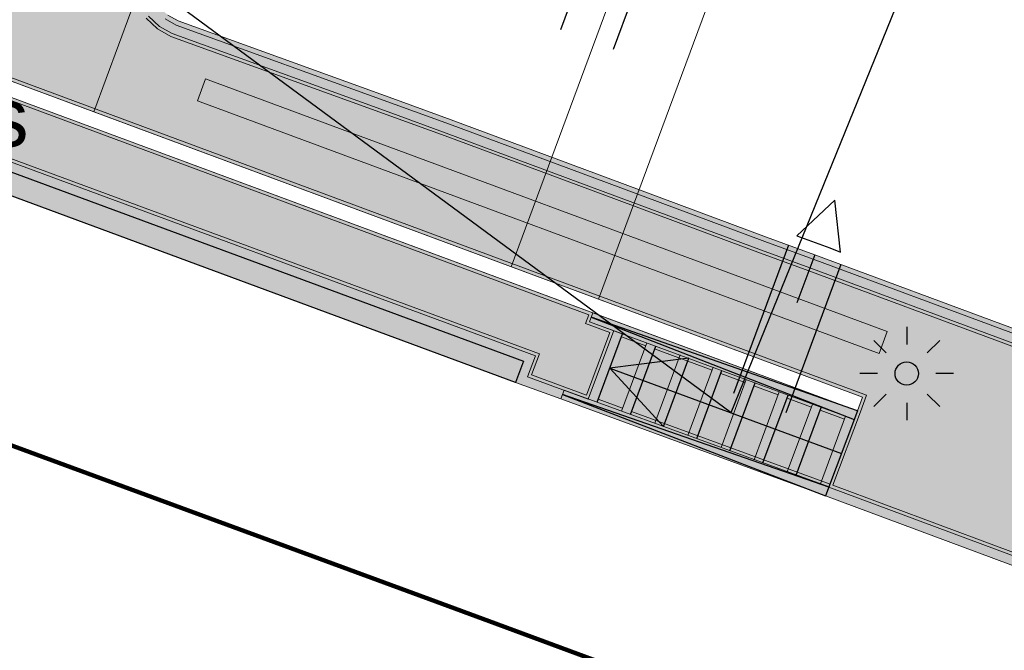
# Model space of a CAD drawing. Header units: metres. Extents: x 154038 to 155227, y 461678 to 462519.
# Tile 14 of 256: x 154458 to 154479, y 461929 to 461942. Entities that reach past the tile are written whole.
import ezdxf
from ezdxf import colors
from ezdxf.entities.mleader import LeaderData, LeaderLine
from ezdxf.math import Vec2, Vec3

# ---------------------------------------------------------------- set-up
doc = ezdxf.new("R2010")
doc.units = ezdxf.units.M
doc.linetypes.add('VH-OPSLUITBAND_100X200', pattern=[16, 8, -2, 4, -2])
for name, color, linetype, lineweight in [('B-WE-IE-TERREINAFSCHEIDING_KUNSTMATIG_MUUR-G', 1, 'IE-TERREINAFSCHEIDING_KUNSTMATIG-SO', 18), ('B-WE-OG-BEBOUWING-GV', 2, 'Continuous', 100), ('N-WE-KL-ET_LS_OV_LICHTMAST-G', 2, 'Continuous', 25), ('N-WE-KL-ET_LS_OV_LICHTMAST_4M-S', 1, 'Continuous', 25), ('N-WE-VH-KANTOPSLUITING_OPSLUITBAND_100X200-G', 150, 'VH-OPSLUITBAND_100X200', 0), ('N-WE-VH-KANTVERHARDING_MOLGOOT-G', 6, 'Continuous', 18), ('N-WE-VH-KANTVERHARDING_TROTTOIR-ROLLAAG-G', 62, 'Continuous', 18), ('N-WE-VH-KANTVERHARDING_TROTTOIR-STREKLAAG-G', 220, 'Continuous', 18), ('N-WE-VH-VERHARDING_STRAATBAKSTEEN-TROTTOIR-HV_DF-G', 2, 'Continuous', 18), ('X-XX-AL-PROFIEL-G', 7, 'Continuous', 18)]:
    doc.layers.add(name, color=color, linetype=linetype, lineweight=lineweight)
for name, color, linetype in [('B-WE-OG-TOPOGRAFIE_KAVEL_ENTREE-G', 3, 'Continuous'), ('B-WE-OG-TOPOGRAFIE_KAVEL_ENTREE-S', 252, 'Continuous'), ('N-GV-GR-GROENVOORZIENING_BLINDE_GEVEL_PORTAAL_beplanting-G', 10, 'Continuous'), ('N-PV-OG-GRONDLICHAAM_helling-G', 1, 'Continuous'), ('X-XX-AL-HULP-T', 7, 'Continuous')]:
    doc.layers.add(name, color=color, linetype=linetype)
doc.layers.add('B-WE-OG-TOPOGRAFIE_KAVEL_ENTREE-H', color=31, linetype='Continuous', plot=False)
doc.layers.add('N-PV-OG-GRONDLICHAAM_helling4EGEL-G', color=1, linetype='Continuous', plot=False)
doc.layers.add('N-GV-GR-GROENVOORZIENING_BLINDE_GEVEL_PORTAAL_beplanting-V', color=7, linetype='Continuous', true_color=0x008c15)
for name, color, linetype, lineweight, true_color in [('N-WE-VH-KANTOPSLUITING_OPSLUITBAND_100X200-V', 7, 'Continuous', 5, 0xbbbcbc), ('N-WE-VH-KANTVERHARDING_MOLGOOT-V', 7, 'Continuous', 18, 0xb76059), ('N-WE-VH-VERHARDING_STRAATBAKSTEEN-TROTTOIR-HV_DF-V', 7, 'Continuous', 18, 0xd14124)]:
    doc.layers.add(name, color=color, linetype=linetype, lineweight=lineweight, true_color=true_color)
doc.layers.add('X-XX-AL-PROFIEL-H', color=21, linetype='Continuous', lineweight=18, plot=False)
doc.styles.add('maatvoering', font='arial.ttf')
doc.linetypes.add('IE-TERREINAFSCHEIDING_KUNSTMATIG-SO', pattern='A,4,[82,NLCS.shx,S=0.75,R=90,X=0,Y=0],4,-2', length=10)

# ---------------------------------------------------------------- blocks, each defined once
blk = doc.blocks.new('*U152')
at = {"layer": 'B-WE-OG-TOPOGRAFIE_KAVEL_ENTREE-G', "ltscale": 0.0001}
blk.add_lwpolyline([(-0.25, 0.5), (-1.25, 0), (-0.25, -0.5), (-0.25, -0.25), (-0.25, 0), (-0.25, 0.25)], close=True, dxfattribs=at)
at = {"layer": 'B-WE-OG-TOPOGRAFIE_KAVEL_ENTREE-H'}
for points in [[(0, 0.6), (3.39, 0.6)], [(0, 0), (1.093, 0)], [(0, -0.6), (3.39, -0.6)]]:
    blk.add_lwpolyline(points, dxfattribs=at)
blk = doc.blocks.new('_Dot')
at = {"color": 0, "linetype": 'ByBlock', "lineweight": -2}
blk.add_line((-0.5, 0), (-1, 0), dxfattribs=at)
at = {"color": 0, "linetype": 'ByBlock', "const_width": 0.5}
blk.add_lwpolyline([(-0.25, 0, 1), (0.25, 0, 1)], format="xyb", close=True, dxfattribs=at)
blk = doc.blocks.new('SKL-ET_OV_LICHTMAST-N')
at = {"layer": 'N-WE-KL-ET_LS_OV_LICHTMAST-G'}
for points in [[(0, 1), (0, 0.625)], [(-0.707, 0.707), (-0.442, 0.442)], [(0.442, 0.442), (0.707, 0.707)], [(-0.625, 0), (-1, 0)], [(1, 0), (0.625, 0)], [(-0.707, -0.707), (-0.442, -0.442)], [(0, -0.625), (0, -1)], [(0.442, -0.442), (0.707, -0.707)]]:
    blk.add_lwpolyline(points, dxfattribs=at)
blk.add_circle((0, 0), 0.25, dxfattribs=at)

msp = doc.modelspace()

# ---------------------------------------------------------------- hatches: boundary and pattern name
at = {"layer": 'N-GV-GR-GROENVOORZIENING_BLINDE_GEVEL_PORTAAL_beplanting-V'}
h = msp.add_hatch(color=256, dxfattribs=at)
h.dxf.hatch_style = 1
h.paths.add_polyline_path([(154468.44, 461934.655), (154456.8, 461938.96), (154456.967, 461939.413), (154468.607, 461935.108)])
at = {"layer": 'N-WE-VH-KANTOPSLUITING_OPSLUITBAND_100X200-V'}
h = msp.add_hatch(color=256, dxfattribs=at)
h.dxf.hatch_style = 1
edge = h.paths.add_edge_path()
edge.add_line((154461.672, 461950.722), (154463.034, 461950.216))
edge.add_line((154463.034, 461950.216), (154460.629, 461943.746))
edge.add_arc((154461.472, 461943.432), 0.9, 159.6114, 172.2858)
edge.add_line((154460.581, 461943.553), (154460.56, 461943.401))
edge.add_line((154460.56, 461943.401), (154460.575, 461943.257))
edge.add_arc((154461.47, 461943.349), 0.9, 185.8906, 199.6538)
edge.add_line((154460.623, 461943.047), (154460.671, 461942.911))
edge.add_line((154460.671, 461942.911), (154460.809, 461942.699))
edge.add_line((154460.809, 461942.699), (154460.994, 461942.526))
edge.add_line((154460.994, 461942.526), (154461.214, 461942.401))
edge.add_line((154461.214, 461942.401), (154465.892, 461940.707))
edge.add_line((154465.892, 461940.707), (154467.06, 461940.28))
edge.add_line((154467.06, 461940.28), (154470.423, 461939.03))
edge.add_line((154470.423, 461939.03), (154473.81, 461937.77))
edge.add_line((154473.81, 461937.77), (154474.844, 461937.389))
edge.add_line((154474.844, 461937.389), (154479.079, 461935.818))
edge.add_line((154479.079, 461935.818), (154484.131, 461933.941))
edge.add_line((154484.131, 461933.941), (154483.5, 461932.26))
edge.add_line((154483.5, 461932.26), (154486.651, 461931.08))
edge.add_line((154486.651, 461931.08), (154487.731, 461930.69))
edge.add_line((154487.731, 461930.69), (154488.7, 461930.34))
edge.add_line((154488.7, 461930.34), (154491.627, 461929.251))
edge.add_line((154491.627, 461929.251), (154494.75, 461928.09))
edge.add_line((154494.75, 461928.09), (154495.792, 461927.705))
edge.add_line((154495.792, 461927.705), (154500.674, 461925.903))
edge.add_line((154500.674, 461925.903), (154504.981, 461924.301))
edge.add_line((154504.981, 461924.301), (154507.96, 461923.19))
edge.add_line((154507.96, 461923.19), (154509.206, 461922.732))
edge.add_line((154509.206, 461922.732), (154513.35, 461921.21))
edge.add_line((154513.35, 461921.21), (154513.973, 461922.915))
edge.add_line((154513.973, 461922.915), (154518.937, 461921.073))
edge.add_line((154518.937, 461921.073), (154521.91, 461919.97))
edge.add_line((154521.91, 461919.97), (154523.05, 461919.54))
edge.add_line((154523.05, 461919.54), (154526.18, 461918.37))
edge.add_line((154526.18, 461918.37), (154526.839, 461920.124))
edge.add_line((154526.839, 461920.124), (154527.676, 461919.826))
edge.add_line((154527.676, 461919.826), (154527.924, 461919.801))
edge.add_line((154527.924, 461919.801), (154528.17, 461919.833))
edge.add_line((154528.17, 461919.833), (154528.403, 461919.921))
edge.add_line((154528.403, 461919.921), (154528.61, 461920.06))
edge.add_line((154528.61, 461920.06), (154528.78, 461920.242))
edge.add_line((154528.78, 461920.242), (154528.903, 461920.458))
edge.add_line((154528.903, 461920.458), (154530.899, 461925.843))
edge.add_line((154530.899, 461925.843), (154530.993, 461925.809))
edge.add_line((154530.993, 461925.809), (154528.994, 461920.416))
edge.add_line((154528.994, 461920.416), (154528.861, 461920.182))
edge.add_line((154528.861, 461920.182), (154528.675, 461919.983))
edge.add_line((154528.675, 461919.983), (154528.449, 461919.832))
edge.add_line((154528.449, 461919.832), (154528.194, 461919.735))
edge.add_line((154528.194, 461919.735), (154527.925, 461919.7))
edge.add_line((154527.925, 461919.7), (154527.654, 461919.728))
edge.add_line((154527.654, 461919.728), (154526.898, 461919.997))
edge.add_line((154526.898, 461919.997), (154526.238, 461918.241))
edge.add_line((154526.238, 461918.241), (154523.015, 461919.446))
edge.add_line((154523.015, 461919.446), (154521.875, 461919.876))
edge.add_line((154521.875, 461919.876), (154518.902, 461920.979))
edge.add_line((154518.902, 461920.979), (154514.032, 461922.786))
edge.add_line((154514.032, 461922.786), (154513.41, 461921.082))
edge.add_line((154513.41, 461921.082), (154509.172, 461922.638))
edge.add_line((154509.172, 461922.638), (154507.925, 461923.096))
edge.add_line((154507.925, 461923.096), (154504.946, 461924.207))
edge.add_line((154504.946, 461924.207), (154500.639, 461925.809))
edge.add_line((154500.639, 461925.809), (154495.757, 461927.611))
edge.add_line((154495.757, 461927.611), (154494.715, 461927.996))
edge.add_line((154494.715, 461927.996), (154491.592, 461929.157))
edge.add_line((154491.592, 461929.157), (154488.666, 461930.246))
edge.add_line((154488.666, 461930.246), (154487.697, 461930.596))
edge.add_line((154487.697, 461930.596), (154486.616, 461930.986))
edge.add_line((154486.616, 461930.986), (154483.371, 461932.201))
edge.add_line((154483.371, 461932.201), (154484.002, 461933.882))
edge.add_line((154484.002, 461933.882), (154479.044, 461935.724))
edge.add_line((154479.044, 461935.724), (154474.809, 461937.295))
edge.add_line((154474.809, 461937.295), (154473.775, 461937.676))
edge.add_line((154473.775, 461937.676), (154470.388, 461938.936))
edge.add_line((154470.388, 461938.936), (154467.025, 461940.186))
edge.add_line((154467.025, 461940.186), (154465.858, 461940.613))
edge.add_line((154465.858, 461940.613), (154461.172, 461942.31))
edge.add_line((154461.172, 461942.31), (154460.934, 461942.445))
edge.add_line((154460.934, 461942.445), (154460.732, 461942.634))
edge.add_line((154460.732, 461942.634), (154460.581, 461942.866))
edge.add_line((154460.581, 461942.866), (154460.528, 461943.013))
edge.add_arc((154461.47, 461943.349), 1, 185.8906, 199.6538, ccw=False)
edge.add_line((154460.475, 461943.247), (154460.459, 461943.403))
edge.add_line((154460.459, 461943.403), (154460.481, 461943.566))
edge.add_arc((154461.472, 461943.432), 1, 159.6114, 172.2858, ccw=False)
edge.add_line((154460.535, 461943.781), (154462.905, 461950.157))
edge.add_line((154462.905, 461950.157), (154461.637, 461950.628))
edge.add_line((154461.637, 461950.628), (154461.672, 461950.722))
at = {"layer": 'N-WE-VH-KANTVERHARDING_MOLGOOT-V'}
h = msp.add_hatch(color=256, dxfattribs=at)
h.dxf.hatch_style = 1
h.paths.add_polyline_path([(154476.397, 461935.746), (154461.801, 461941.16), (154461.627, 461940.691), (154476.222, 461935.277)])
at = {"layer": 'N-WE-VH-VERHARDING_STRAATBAKSTEEN-TROTTOIR-HV_DF-V'}
h = msp.add_hatch(color=256, dxfattribs=at)
h.dxf.hatch_style = 1
edge = h.paths.add_edge_path()
edge.add_line((154462.905, 461950.157), (154461.637, 461950.628))
edge.add_line((154461.637, 461950.628), (154460.192, 461946.729))
edge.add_line((154460.192, 461946.729), (154457.186, 461947.844))
edge.add_line((154457.186, 461947.844), (154457.13, 461947.69))
edge.add_line((154457.13, 461947.69), (154456.515, 461946.025))
edge.add_line((154456.515, 461946.025), (154457.46, 461945.68))
edge.add_arc((154457.179, 461944.692), 1.027, -20.1683, 74.1152, ccw=False)
edge.add_line((154458.143, 461944.338), (154457.04, 461941.335))
edge.add_line((154457.04, 461941.335), (154459.406, 461940.456))
edge.add_line((154459.406, 461940.456), (154460.468, 461943.314))
edge.add_line((154460.468, 461943.314), (154460.459, 461943.403))
edge.add_line((154460.459, 461943.403), (154460.481, 461943.566))
edge.add_arc((154461.472, 461943.432), 1, 159.6114, 172.2858, ccw=False)
edge.add_line((154460.535, 461943.781), (154462.905, 461950.157))
h = msp.add_hatch(color=256, dxfattribs=at)
h.dxf.hatch_style = 1
edge = h.paths.add_edge_path()
edge.add_line((154532.564, 461917.898), (154531.835, 461918.178))
edge.add_line((154531.835, 461918.178), (154531.608, 461918.336))
edge.add_line((154531.608, 461918.336), (154531.425, 461918.541))
edge.add_line((154531.425, 461918.541), (154531.293, 461918.782))
edge.add_line((154531.293, 461918.782), (154531.22, 461919.048))
edge.add_line((154531.22, 461919.048), (154531.211, 461919.323))
edge.add_line((154531.211, 461919.323), (154531.263, 461919.589))
edge.add_line((154531.263, 461919.589), (154533.254, 461924.972))
edge.add_line((154533.254, 461924.972), (154530.993, 461925.809))
edge.add_line((154530.993, 461925.809), (154528.994, 461920.416))
edge.add_line((154528.994, 461920.416), (154528.861, 461920.182))
edge.add_line((154528.861, 461920.182), (154528.675, 461919.983))
edge.add_line((154528.675, 461919.983), (154528.449, 461919.832))
edge.add_line((154528.449, 461919.832), (154528.194, 461919.735))
edge.add_line((154528.194, 461919.735), (154527.925, 461919.7))
edge.add_line((154527.925, 461919.7), (154527.654, 461919.728))
edge.add_line((154527.654, 461919.728), (154526.898, 461919.997))
edge.add_line((154526.898, 461919.997), (154526.238, 461918.241))
edge.add_line((154526.238, 461918.241), (154523.015, 461919.446))
edge.add_line((154523.015, 461919.446), (154521.875, 461919.876))
edge.add_line((154521.875, 461919.876), (154518.902, 461920.979))
edge.add_line((154518.902, 461920.979), (154514.032, 461922.786))
edge.add_line((154514.032, 461922.786), (154513.41, 461921.082))
edge.add_line((154513.41, 461921.082), (154509.172, 461922.638))
edge.add_line((154509.172, 461922.638), (154507.925, 461923.096))
edge.add_line((154507.925, 461923.096), (154504.946, 461924.207))
edge.add_line((154504.946, 461924.207), (154500.639, 461925.809))
edge.add_line((154500.639, 461925.809), (154495.757, 461927.611))
edge.add_line((154495.757, 461927.611), (154494.715, 461927.996))
edge.add_line((154494.715, 461927.996), (154491.592, 461929.157))
edge.add_line((154491.592, 461929.157), (154488.666, 461930.246))
edge.add_line((154488.666, 461930.246), (154487.697, 461930.596))
edge.add_line((154487.697, 461930.596), (154486.616, 461930.986))
edge.add_line((154486.616, 461930.986), (154483.371, 461932.201))
edge.add_line((154483.371, 461932.201), (154484.002, 461933.882))
edge.add_line((154484.002, 461933.882), (154479.044, 461935.724))
edge.add_line((154479.044, 461935.724), (154474.809, 461937.295))
edge.add_line((154474.809, 461937.295), (154473.775, 461937.676))
edge.add_line((154473.775, 461937.676), (154470.388, 461938.936))
edge.add_line((154470.388, 461938.936), (154467.025, 461940.186))
edge.add_line((154467.025, 461940.186), (154465.858, 461940.613))
edge.add_line((154465.858, 461940.613), (154461.172, 461942.31))
edge.add_line((154461.172, 461942.31), (154460.934, 461942.445))
edge.add_line((154460.934, 461942.445), (154460.732, 461942.634))
edge.add_line((154460.732, 461942.634), (154460.581, 461942.866))
edge.add_line((154460.581, 461942.866), (154460.528, 461943.013))
edge.add_arc((154461.47, 461943.349), 1, 185.8906, 199.6538, ccw=False)
edge.add_line((154460.475, 461943.247), (154460.468, 461943.314))
edge.add_line((154460.468, 461943.314), (154459.406, 461940.456))
edge.add_line((154459.406, 461940.456), (154475.871, 461934.34))
edge.add_line((154475.871, 461934.34), (154475.761, 461934.046))
edge.add_line((154475.761, 461934.046), (154475.079, 461932.224))
edge.add_line((154475.079, 461932.224), (154487.846, 461927.465))
edge.add_line((154487.846, 461927.465), (154488.228, 461928.496))
edge.add_line((154488.228, 461928.496), (154500.045, 461924.127))
edge.add_line((154500.045, 461924.127), (154499.664, 461923.095))
edge.add_line((154499.664, 461923.095), (154518.671, 461916.051))
edge.add_line((154518.671, 461916.051), (154519.051, 461917.083))
edge.add_line((154519.051, 461917.083), (154526.644, 461914.293))
edge.add_line((154526.644, 461914.293), (154526.61, 461914.199))
edge.add_line((154526.61, 461914.199), (154529.131, 461913.267))
edge.add_line((154529.131, 461913.267), (154529.166, 461913.361))
edge.add_line((154529.166, 461913.361), (154536.585, 461910.62))
edge.add_line((154536.585, 461910.62), (154536.19, 461909.549))
edge.add_line((154536.19, 461909.549), (154537.33, 461909.128))
edge.add_line((154537.33, 461909.128), (154555.325, 461902.461))
edge.add_line((154555.325, 461902.461), (154555.707, 461903.493))
edge.add_line((154555.707, 461903.493), (154567.736, 461899.037))
edge.add_line((154567.736, 461899.037), (154567.231, 461897.674))
edge.add_line((154567.231, 461897.674), (154586.296, 461890.455))
edge.add_line((154586.296, 461890.455), (154586.68, 461891.486))
edge.add_line((154586.68, 461891.486), (154589.655, 461890.379))
edge.add_line((154589.655, 461890.379), (154589.655, 461890.379))
edge.add_line((154589.655, 461890.379), (154596.962, 461887.661))
edge.add_line((154596.962, 461887.661), (154598.391, 461891.516))
edge.add_line((154598.391, 461891.516), (154597.546, 461891.828))
edge.add_line((154597.546, 461891.828), (154594.535, 461892.936))
edge.add_line((154594.535, 461892.936), (154593.518, 461893.316))
edge.add_line((154593.518, 461893.316), (154588.729, 461895.091))
edge.add_line((154588.729, 461895.091), (154585.685, 461896.216))
edge.add_line((154585.685, 461896.216), (154584.49, 461896.661))
edge.add_line((154584.49, 461896.661), (154580.205, 461898.251))
edge.add_line((154580.205, 461898.251), (154574.323, 461900.438))
edge.add_line((154574.323, 461900.438), (154573.699, 461898.731))
edge.add_line((154573.699, 461898.731), (154569.497, 461900.28))
edge.add_line((154569.497, 461900.28), (154565.188, 461901.874))
edge.add_line((154565.188, 461901.874), (154562.265, 461902.956))
edge.add_line((154562.265, 461902.956), (154561.145, 461903.379))
edge.add_line((154561.145, 461903.379), (154560.145, 461903.756))
edge.add_line((154560.145, 461903.756), (154557.226, 461904.836))
edge.add_line((154557.226, 461904.836), (154556.327, 461905.156))
edge.add_line((154556.327, 461905.156), (154555.116, 461905.586))
edge.add_line((154555.116, 461905.586), (154552.071, 461906.723))
edge.add_line((154552.071, 461906.723), (154548.985, 461907.876))
edge.add_line((154548.985, 461907.876), (154547.983, 461908.247))
edge.add_line((154547.983, 461908.247), (154543.611, 461909.881))
edge.add_line((154543.611, 461909.881), (154544.197, 461911.448))
edge.add_line((154544.197, 461911.448), (154542.453, 461912.107))
edge.add_line((154542.453, 461912.107), (154539.519, 461913.233))
edge.add_line((154539.519, 461913.233), (154536.32, 461914.461))
edge.add_line((154536.32, 461914.461), (154535.156, 461914.866))
edge.add_line((154535.156, 461914.866), (154531.881, 461916.112))
edge.add_line((154531.881, 461916.112), (154532.564, 461917.898))
h = msp.add_hatch(color=256, dxfattribs=at)
h.dxf.hatch_style = 1
h.paths.add_polyline_path([(154470.093, 461936.144), (154456.618, 461941.142), (154455.912, 461939.239), (154456.8, 461938.96), (154456.967, 461939.413), (154468.607, 461935.108), (154468.44, 461934.655), (154469.407, 461934.301), (154469.477, 461934.489), (154470.185, 461934.23), (154470.73, 461935.696), (154470.023, 461935.956)])
h = msp.add_hatch(color=256, dxfattribs=at)
h.dxf.hatch_style = 1
h.paths.add_polyline_path([(154470.459, 461936.009), (154470.093, 461936.144), (154470.023, 461935.956), (154470.73, 461935.696), (154470.185, 461934.23), (154469.477, 461934.489), (154469.407, 461934.301), (154475.079, 461932.224), (154475.761, 461934.046)])

# ---------------------------------------------------------------- linework, layer by layer
at = {"layer": 'B-WE-IE-TERREINAFSCHEIDING_KUNSTMATIG_MUUR-G'}
msp.add_lwpolyline([(154450.53, 461948.21), (154450.42, 461947.909), (154457.164, 461945.45, -0.411854), (154457.743, 461944.174), (154456.618, 461941.142), (154475.761, 461934.046), (154475.871, 461934.34), (154457.04, 461941.335), (154458.143, 461944.338, 0.436284), (154457.46, 461945.68)], format="xyb", close=True, dxfattribs=at)
at = {"layer": 'B-WE-OG-BEBOUWING-GV'}
msp.add_lwpolyline([(154474.588, 461927.053), (154467.877, 461929.539), (154466.73, 461929.964), (154455.06, 461934.25), (154453.965, 461934.657), (154449.87, 461936.18), (154449.802, 461935.997), (154445.07, 461937.735), (154441.9, 461929.19), (154450.924, 461925.848), (154451.629, 461927.751), (154453.85, 461926.928), (154453.146, 461925.025), (154462.17, 461921.683), (154462.874, 461923.587), (154465.09, 461922.767), (154464.385, 461920.863), (154471.341, 461918.287)], close=True, dxfattribs=at)
msp.add_lwpolyline([(154455.06, 461934.25), (154466.73, 461929.964), (154467.877, 461929.539), (154476.816, 461926.228), (154485.063, 461923.174), (154486.206, 461922.751), (154497.834, 461918.445), (154498.967, 461918.025), (154507.762, 461914.768)], dxfattribs=at)
at = {"layer": 'N-GV-GR-GROENVOORZIENING_BLINDE_GEVEL_PORTAAL_beplanting-G'}
msp.add_lwpolyline([(154468.44, 461934.655), (154456.8, 461938.96), (154456.967, 461939.413), (154468.607, 461935.108)], close=True, dxfattribs=at)
at = {"layer": 'N-PV-OG-GRONDLICHAAM_helling-G'}
for points in [[(154470.187, 461934.229), (154470.73, 461935.696)], [(154470.897, 461933.97), (154471.439, 461935.433)], [(154472.149, 461935.172), (154470.458, 461934.963), (154471.607, 461933.711)], [(154471.607, 461933.71), (154472.149, 461935.173)], [(154470.458, 461934.963), (154475.42, 461933.135)], [(154472.317, 461933.451), (154472.858, 461934.91)], [(154473.026, 461933.189), (154473.566, 461934.645)], [(154473.736, 461932.93), (154474.275, 461934.384)], [(154474.446, 461932.67), (154474.984, 461934.121)], [(154475.761, 461934.046), (154475.079, 461932.224)]]:
    msp.add_lwpolyline(points, dxfattribs=at)
at = {"layer": 'N-PV-OG-GRONDLICHAAM_helling4EGEL-G'}
for points in [[(154475.761, 461934.046), (154470.058, 461936.05), (154475.691, 461933.859)], [(154475.149, 461932.412), (154469.442, 461934.395), (154475.079, 461932.224)]]:
    msp.add_lwpolyline(points, dxfattribs=at)
at = {"layer": 'N-WE-VH-KANTOPSLUITING_OPSLUITBAND_100X200-G'}
for points in [[(154460.994, 461942.526), (154461.214, 461942.401), (154465.892, 461940.707), (154467.06, 461940.28), (154470.423, 461939.03), (154473.81, 461937.77), (154474.844, 461937.389), (154479.079, 461935.818), (154484.131, 461933.941), (154483.5, 461932.26), (154486.651, 461931.08), (154487.731, 461930.69), (154488.7, 461930.34), (154491.627, 461929.251), (154494.75, 461928.09), (154495.792, 461927.705), (154500.674, 461925.903), (154504.981, 461924.301), (154507.96, 461923.19)], [(154507.925, 461923.096), (154504.946, 461924.207), (154500.639, 461925.809), (154495.757, 461927.611), (154494.715, 461927.996), (154491.592, 461929.157), (154488.666, 461930.246), (154487.697, 461930.596), (154486.616, 461930.986), (154483.371, 461932.201), (154484.002, 461933.882), (154479.044, 461935.724), (154474.809, 461937.295), (154473.775, 461937.676), (154470.388, 461938.936), (154467.025, 461940.186), (154465.858, 461940.613), (154461.172, 461942.31), (154460.934, 461942.445)]]:
    msp.add_lwpolyline(points, dxfattribs=at)
at = {"layer": 'N-WE-VH-KANTVERHARDING_MOLGOOT-G'}
msp.add_lwpolyline([(154476.397, 461935.746), (154461.801, 461941.16), (154461.627, 461940.691), (154476.222, 461935.277)], close=True, dxfattribs=at)
at = {"layer": 'N-WE-VH-KANTVERHARDING_TROTTOIR-ROLLAAG-G'}
msp.add_lwpolyline([(154466.629, 461919.819), (154464.51, 461920.603), (154464.297, 461920.043), (154441.434, 461928.51), (154441.608, 461928.978), (154439.233, 461929.86, -0.409293), (154437.863, 461932.78), (154440.003, 461938.548, -0.414175), (154441.674, 461939.315), (154442.321, 461939.075), (154445.717, 461948.252), (154456.108, 461944.41), (154454.457, 461939.997), (154455.977, 461939.428), (154456.678, 461939.208), (154456.849, 461939.67), (154468.864, 461935.226), (154468.697, 461934.774), (154469.997, 461934.299), (154470.541, 461935.766)], format="xyb", dxfattribs=at)
for points in [[(154507.856, 461922.909), (154504.876, 461924.02), (154500.57, 461925.622), (154495.688, 461927.424), (154494.646, 461927.809), (154491.522, 461928.97), (154488.597, 461930.058), (154487.629, 461930.408), (154486.547, 461930.798), (154483.114, 461932.084), (154483.744, 461933.765), (154478.975, 461935.537), (154474.74, 461937.108), (154473.706, 461937.489), (154470.318, 461938.749), (154466.956, 461939.999), (154465.789, 461940.425), (154461.088, 461942.128), (154460.815, 461942.283), (154460.577, 461942.505)], [(154470.023, 461935.956), (154475.691, 461933.859)], [(154470.709, 461934.039), (154471.251, 461935.502)], [(154471.419, 461933.779), (154471.962, 461935.243)], [(154472.129, 461933.52), (154472.67, 461934.979)], [(154472.838, 461933.258), (154473.378, 461934.715)], [(154469.477, 461934.489), (154475.151, 461932.415)], [(154473.548, 461932.999), (154474.087, 461934.453)], [(154474.258, 461932.738), (154474.796, 461934.191)], [(154474.967, 461932.482), (154475.504, 461933.929)], [(154475.149, 461932.412), (154487.916, 461927.653)]]:
    msp.add_lwpolyline(points, dxfattribs=at)
at = {"layer": 'N-WE-VH-KANTVERHARDING_TROTTOIR-STREKLAAG-G'}
msp.add_lwpolyline([(154456.194, 461944.449), (154454.543, 461940.036), (154455.998, 461939.491), (154456.638, 461939.29), (154456.809, 461939.756), (154468.95, 461935.265), (154468.783, 461934.814), (154469.957, 461934.384), (154470.455, 461935.727), (154469.937, 461935.917), (154470.007, 461936.105), (154456.532, 461941.103), (154457.681, 461944.197, 0.411712)], format="xyb", dxfattribs=at)
for points in [[(154458.206, 461944.315), (154457.126, 461941.374), (154475.957, 461934.379), (154475.823, 461934.023), (154475.235, 461932.451), (154487.876, 461927.738), (154488.188, 461928.582), (154500.131, 461924.166), (154499.819, 461923.322), (154518.701, 461916.324)], [(154507.833, 461922.846), (154504.853, 461923.957), (154500.547, 461925.559), (154495.665, 461927.361), (154494.623, 461927.746), (154491.499, 461928.907), (154488.574, 461929.996), (154487.606, 461930.345), (154486.524, 461930.736), (154483.028, 461932.045), (154483.658, 461933.725), (154478.951, 461935.474), (154474.717, 461937.045), (154473.683, 461937.426), (154470.295, 461938.686), (154466.933, 461939.936), (154465.767, 461940.362), (154461.06, 461942.067), (154460.775, 461942.229), (154460.526, 461942.462)], [(154470.707, 461935.633), (154471.228, 461935.441)], [(154471.416, 461935.372), (154472.647, 461934.917)], [(154472.834, 461934.847), (154473.355, 461934.652)], [(154473.542, 461934.583), (154474.064, 461934.391)], [(154470.208, 461934.293), (154470.732, 461934.101)], [(154474.252, 461934.321), (154474.773, 461934.128)], [(154470.92, 461934.033), (154475.174, 461932.478)], [(154474.961, 461934.059), (154475.48, 461933.866)], [(154475.668, 461933.797), (154475.668, 461933.796)]]:
    msp.add_lwpolyline(points, dxfattribs=at)
at = {"layer": 'N-WE-VH-VERHARDING_STRAATBAKSTEEN-TROTTOIR-HV_DF-G'}
msp.add_lwpolyline([(154462.905, 461950.157), (154461.637, 461950.628), (154460.192, 461946.729), (154457.186, 461947.844), (154457.13, 461947.69), (154456.515, 461946.025), (154457.46, 461945.68, -0.436284), (154458.143, 461944.338), (154457.04, 461941.335), (154459.406, 461940.456), (154460.468, 461943.314), (154460.459, 461943.403), (154460.481, 461943.566, -0.055359), (154460.535, 461943.781)], format="xyb", close=True, dxfattribs=at)
for points in [[(154460.468, 461943.314), (154459.406, 461940.456), (154475.871, 461934.34), (154475.761, 461934.046), (154475.079, 461932.224), (154487.846, 461927.465), (154488.228, 461928.496), (154500.045, 461924.127), (154499.664, 461923.095), (154518.671, 461916.051)], [(154507.925, 461923.096), (154504.946, 461924.207), (154500.639, 461925.809), (154495.757, 461927.611), (154494.715, 461927.996), (154491.592, 461929.157), (154488.666, 461930.246), (154487.697, 461930.596), (154486.616, 461930.986), (154483.371, 461932.201), (154484.002, 461933.882), (154479.044, 461935.724), (154474.809, 461937.295), (154473.775, 461937.676), (154470.388, 461938.936), (154467.025, 461940.186), (154465.858, 461940.613), (154461.172, 461942.31), (154460.934, 461942.445)]]:
    msp.add_lwpolyline(points, dxfattribs=at)
for points in [[(154470.093, 461936.144), (154456.618, 461941.142), (154455.912, 461939.239), (154456.8, 461938.96), (154456.967, 461939.413), (154468.607, 461935.108), (154468.44, 461934.655), (154469.407, 461934.301), (154469.477, 461934.489), (154470.185, 461934.23), (154470.73, 461935.696), (154470.023, 461935.956)], [(154470.459, 461936.009), (154470.093, 461936.144), (154470.023, 461935.956), (154470.73, 461935.696), (154470.185, 461934.23), (154469.477, 461934.489), (154469.407, 461934.301), (154475.079, 461932.224), (154475.761, 461934.046)]]:
    msp.add_lwpolyline(points, close=True, dxfattribs=at)
at = {"layer": 'X-XX-AL-PROFIEL-G'}
msp.add_lwpolyline([(154497.762, 462010.809), (154479.984, 461962.794), (154470.218, 461936.44)], dxfattribs=at)
at = {"layer": 'X-XX-AL-PROFIEL-H'}
msp.add_lwpolyline([(154495.887, 462011.504), (154478.108, 461963.488), (154468.343, 461937.135)], dxfattribs=at)

# ---------------------------------------------------------------- block references
at = {"layer": 'B-WE-OG-TOPOGRAFIE_KAVEL_ENTREE-S', "rotation": 249.6679350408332}
for p in [(154471.141, 461945.177), (154474.844, 461937.388)]:
    msp.add_blockref('*U152', p, dxfattribs=at)
at = {"layer": 'N-WE-KL-ET_LS_OV_LICHTMAST_4M-S'}
msp.add_blockref('SKL-ET_OV_LICHTMAST-N', (154476.814, 461934.845), dxfattribs=at)

# ---------------------------------------------------------------- leaders
at = {"layer": 'X-XX-AL-HULP-T'}
ml = msp.add_multileader_mtext('Standard', dxfattribs=at)
ml.set_content('trap 3 & 4 \\Ph=1,49m zie detail \\P7treden + hellingen  voor egels\\Po=0,212 a=0,756', color=256, style='maatvoering')
ml.set_leader_properties()
ml.set_arrow_properties(name='DOT')
ml.build(insert=Vec2(0, 0))
ml.multileader.update_dxf_attribs({"text_right_attachment_type": 6, "dogleg_length": 0.36, "arrow_head_size": 1, "scale": 5})
ctx = ml.context
ctx.base_point, ctx.scale, ctx.char_height, ctx.arrow_head_size, ctx.landing_gap_size, ctx.plane_origin = Vec3(154481.896, 461951.357), 5, 1.25, 1, 0.45, Vec3(154542.957, 461934.424)
ctx.right_attachment = 6
notes = []
notes.append((ctx, [(1, (1, 1, 0), (154480.096, 461951.357), (1, 0), 1.8, [(1, [(154454.484, 461947.717), (154473.053, 461934.007)], 0, [])])]))
ctx.mtext.insert, ctx.mtext.width, ctx.mtext.flow_direction = Vec3(154482.346, 461952.106), 24.38987, 5
ml = msp.add_multileader_mtext('Standard', dxfattribs=at)
ml.set_content('handhaven bestaande heesters', color=256, style='maatvoering')
ml.set_leader_properties()
ml.set_arrow_properties(name='DOT')
ml.build(insert=Vec2(0, 0))
ml.multileader.update_dxf_attribs({"text_right_attachment_type": 6, "dogleg_length": 0.36, "arrow_head_size": 1, "scale": 5})
ctx = ml.context
ctx.base_point, ctx.scale, ctx.char_height, ctx.arrow_head_size, ctx.landing_gap_size, ctx.plane_origin = Vec3(154433.096, 461940.321), 5, 1.25, 1, 0.45, Vec3(154513.036, 461921.428)
ctx.right_attachment = 6
notes.append((ctx, [(1, (1, 1, 0), (154431.296, 461940.321), (1, 0), 1.8, [(0, [(154424.563, 461934.721)], 0, [])])]))
ctx.mtext.insert, ctx.mtext.width, ctx.mtext.flow_direction = Vec3(154433.546, 461940.956), 21.66951, 5
for ctx, leaders in notes:
    for number, flags, end, landing, length, lines in leaders:
        leader = LeaderData()
        leader.index, (leader.has_last_leader_line, leader.has_dogleg_vector, leader.attachment_direction) = number, flags
        leader.last_leader_point, leader.dogleg_vector, leader.dogleg_length = Vec3(end), Vec3(landing), length
        for number, points, colour, breaks in lines:
            line = LeaderLine()
            line.index, line.vertices, line.color, line.breaks = number, Vec3.list(points), colors.encode_raw_color(colour), breaks
            leader.lines.append(line)
        ctx.leaders.append(leader)

doc.saveas('drawing.dxf')
